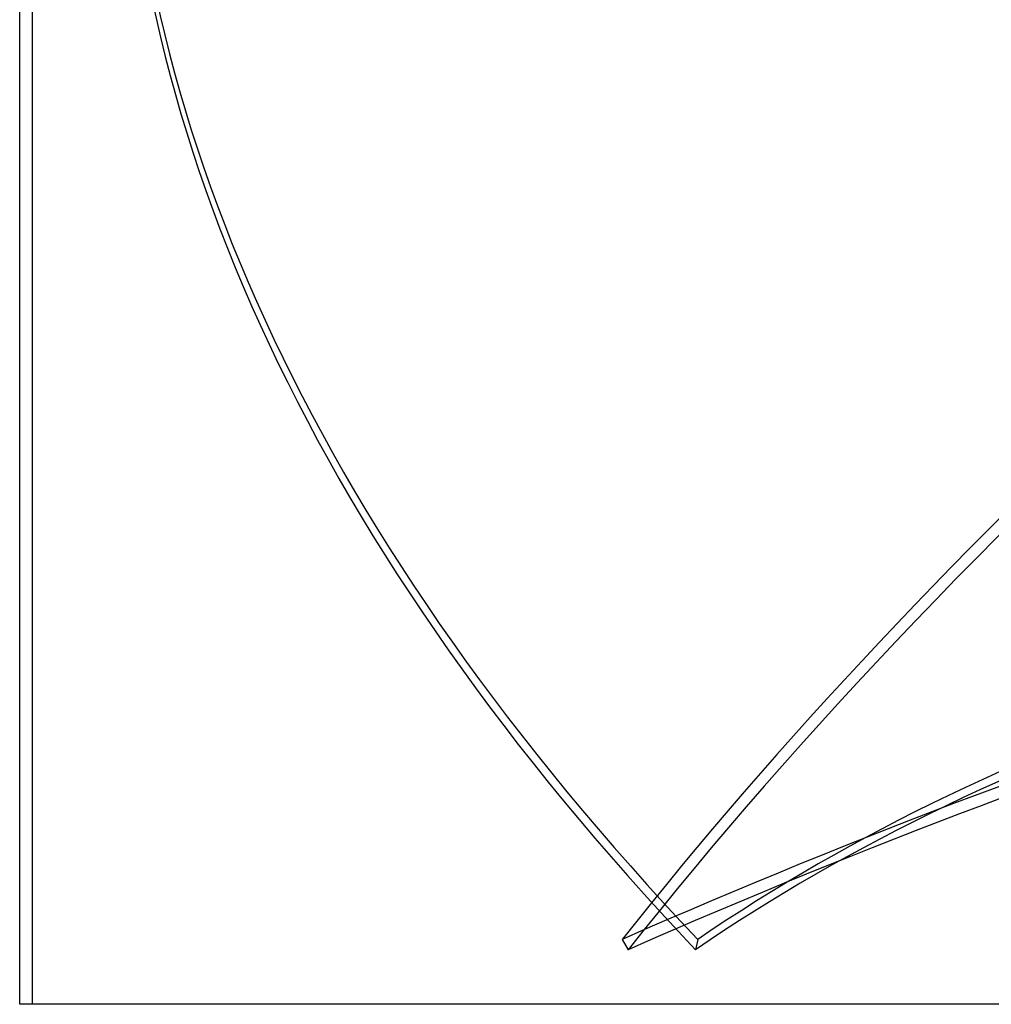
# Model space of a CAD drawing. Header units: millimetres. Extents: x -288 to 288, y -100 to 123.
# Tile 1 of 75: x -227 to -151, y -100 to -22. Entities that reach past the tile are written whole.
import ezdxf

# ---------------------------------------------------------------- set-up
doc = ezdxf.new("R2010")
doc.units = ezdxf.units.MM
doc.layers.add('MAIN-1', color=7, linetype='Continuous')
doc.layers.add('MAIN-2', color=7, linetype='Continuous')

msp = doc.modelspace()

# ---------------------------------------------------------------- linework, layer by layer
at = {"layer": 'MAIN-1'}
for p, q in [((-227, -100), (-227, -17.5)), ((0, -100), (-227, -100))]:
    msp.add_line(p, q, dxfattribs=at)
at = {"layer": 'MAIN-2'}
for p, q in [((-226, -100), (-226, -16.5)), ((-179.574, -94.893), (-179.099, -95.702)), ((-173.614, -94.893), (-173.796, -95.702))]:
    msp.add_line(p, q, dxfattribs=at)
for centre, major_axis, ratio, start_param, end_param in [((40.09, -43.405), (248.22, 145.9), 0.345492, 1.788027, 2.416345), ((64.391, -43.405), (280.931, -63.073), 0.559017, -3.019057, -2.445529), ((64.572, -42.595), (-280.931, 63.073), 0.559017, 0.127478, 0.696064), ((39.614, -42.595), (-248.22, -145.9), 0.345492, -1.293833, -0.725247), ((-206.152, -199.649), (-202.629, -119.102), 0.345492, -2.447579, -1.900047), ((16.676, -199.649), (-229.331, 51.488), 0.559017, -1.026268, -0.478736), ((-205.677, -200.458), (-202.629, -119.102), 0.345492, -2.447579, -1.900047), ((16.495, -200.458), (-229.331, 51.488), 0.559017, -1.026268, -0.478736)]:
    msp.add_ellipse(centre, major_axis=major_axis, ratio=ratio, start_param=start_param, end_param=end_param, dxfattribs=at)

doc.saveas('drawing.dxf')
